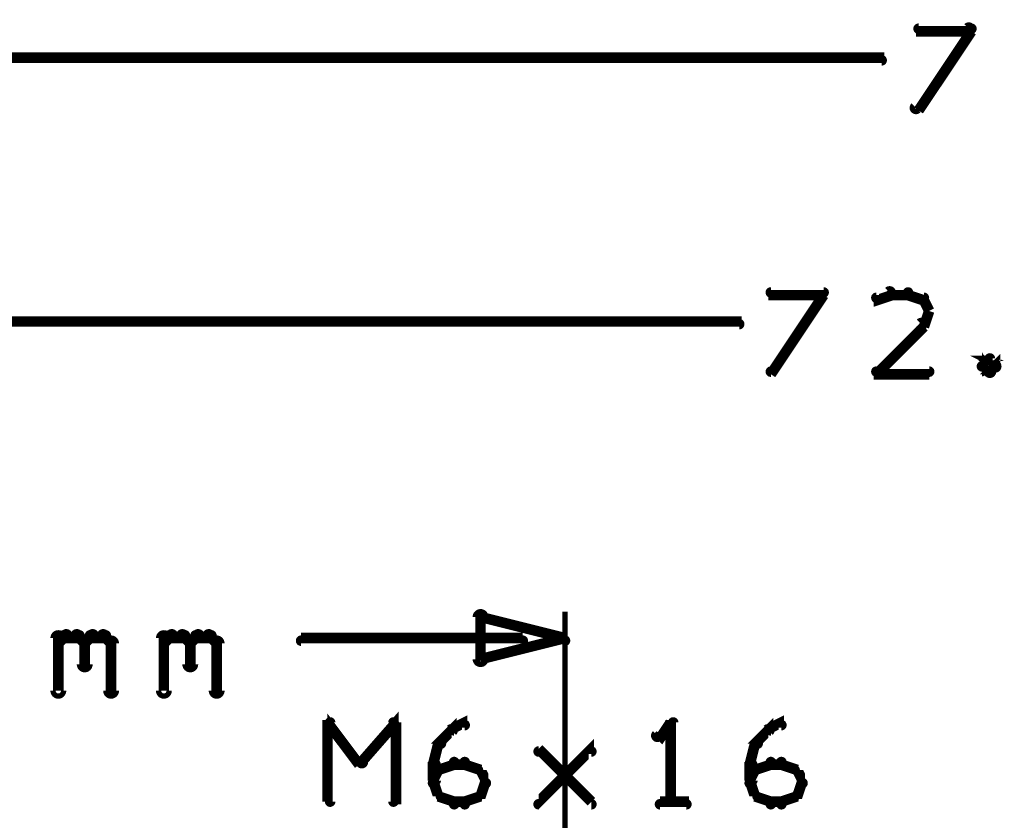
# Model space of a CAD drawing. Extents: x 35 to 575, y 26 to 553.
# Tile 59 of 125: x 110 to 128, y 386 to 401. Entities that reach past the tile are written whole.
import ezdxf

# ---------------------------------------------------------------- set-up
doc = ezdxf.new("R2010")
doc.units = 0
doc.layers.add('DIMENSIONS', color=3, linetype='CONTINUOUS')
doc.layers.add('OUTLINES', color=5, linetype='CONTINUOUS')

msp = doc.modelspace()

# ---------------------------------------------------------------- linework, layer by layer
at = {"layer": 'DIMENSIONS', "color": 94}
for points in [[(126.6, 399.6, 0.1, 0.1, 1), (126.7, 399.5, 0, 0, 0), (126.7, 399.5, 0, 0, 0), (126.7, 399.5, 0.2, 0.2, 0), (127.7, 401, 0.2, 0.2, 0), (127.7, 401, 0, 0, 0), (127.7, 401, 0.1, 0.1, 0), (127.7, 401, 0.1, 0.1, 1), (127.6, 401.1, 0, 0, 0)], [(127.7, 401, 0.1, 0.1, 1), (127.7, 401.1, 0, 0, 0), (127.7, 401, 0, 0, 0), (127.7, 401, 0.2, 0.2, 0), (126.7, 401, 0.2, 0.2, 0), (126.7, 401, 0, 0, 0), (126.7, 401, 0.1, 0.1, 0), (126.7, 401.1, 0.1, 0.1, 1), (126.7, 401, 0, 0, 0)], [(95.8, 400.5, 0.1, 0.1, 1), (95.8, 400.4, 0, 0, 0), (95.8, 400.5, 0, 0, 0), (95.8, 400.5, 0.2, 0.2, 0), (126, 400.5, 0.2, 0.2, 0), (126, 400.5, 0, 0, 0), (126, 400.5, 0.1, 0.1, 0), (126, 400.4, 0.1, 0.1, 1), (126, 400.5, 0, 0, 0)], [(123.9, 394.6, 0.1, 0.1, 1), (123.9, 394.5, 0, 0, 0), (123.9, 394.5, 0, 0, 0), (123.9, 394.5, 0.2, 0.2, 0), (124.9, 396, 0.2, 0.2, 0), (124.9, 396, 0, 0, 0), (124.9, 396, 0.1, 0.1, 0), (124.9, 396, 0.1, 0.1, 1), (124.9, 396.1, 0, 0, 0)], [(124.9, 396, 0.1, 0.1, 1), (124.9, 396.1, 0, 0, 0), (124.9, 396, 0, 0, 0), (124.9, 396, 0.2, 0.2, 0), (123.9, 396, 0.2, 0.2, 0), (123.9, 396, 0, 0, 0), (123.9, 396, 0.1, 0.1, 0), (123.9, 396.1, 0.1, 0.1, 1), (123.9, 396, 0, 0, 0)], [(126.2, 396, 0.1, 0.1, 1), (126.1, 396.1, 0, 0, 0), (126.2, 396, 0, 0, 0), (126.2, 396, 0.2, 0.2, 0), (125.9, 395.9, 0.2, 0.2, 0), (125.9, 395.9, 0, 0, 0), (125.9, 395.9, 0.1, 0.1, 0), (125.9, 396, 0.1, 0.1, 1), (125.9, 395.9, 0, 0, 0)], [(126.5, 396, 0.1, 0.1, 1), (126.5, 396.1, 0, 0, 0), (126.5, 396, 0, 0, 0), (126.5, 396, 0.2, 0.2, 0), (126.2, 396, 0.2, 0.2, 0), (126.2, 396, 0, 0, 0), (126.2, 396, 0.1, 0.1, 0), (126.2, 396.1, 0.1, 0.1, 1), (126.2, 396, 0, 0, 0)], [(126.8, 395.9, 0.1, 0.1, 1), (126.8, 396, 0, 0, 0), (126.8, 395.9, 0, 0, 0), (126.8, 395.9, 0.2, 0.2, 0), (126.5, 396, 0.2, 0.2, 0), (126.5, 396, 0, 0, 0), (126.5, 396, 0.1, 0.1, 0), (126.5, 396.1, 0.1, 0.1, 1), (126.5, 396, 0, 0, 0)], [(126.9, 395.7, 0.1, 0.1, 1), (126.9, 395.7, 0, 0, 0), (126.9, 395.7, 0, 0, 0), (126.9, 395.7, 0.2, 0.2, 0), (126.8, 395.9, 0.2, 0.2, 0), (126.8, 395.9, 0, 0, 0), (126.8, 395.9, 0.1, 0.1, 0), (126.8, 395.9, 0.1, 0.1, 1), (126.7, 395.9, 0, 0, 0)], [(126.7, 395.4, 0.1, 0.1, 1), (126.8, 395.4, 0, 0, 0), (126.8, 395.4, 0, 0, 0), (126.8, 395.4, 0.2, 0.2, 0), (126.9, 395.7, 0.2, 0.2, 0), (126.9, 395.7, 0, 0, 0), (126.9, 395.7, 0.1, 0.1, 0), (126.9, 395.7, 0.1, 0.1, 1), (126.9, 395.7, 0, 0, 0)], [(95.8, 395.5, 0.1, 0.1, 1), (95.8, 395.4, 0, 0, 0), (95.8, 395.5, 0, 0, 0), (95.8, 395.5, 0.2, 0.2, 0), (123.3, 395.5, 0.2, 0.2, 0), (123.3, 395.5, 0, 0, 0), (123.3, 395.5, 0.1, 0.1, 0), (123.3, 395.4, 0.1, 0.1, 1), (123.3, 395.5, 0, 0, 0)], [(125.9, 394.6, 0.1, 0.1, 1), (125.9, 394.5, 0, 0, 0), (125.9, 394.5, 0, 0, 0), (125.9, 394.5, 0.2, 0.2, 0), (126.8, 395.4, 0.2, 0.2, 0), (126.8, 395.4, 0, 0, 0), (126.8, 395.4, 0.1, 0.1, 0), (126.8, 395.4, 0.1, 0.1, 1), (126.7, 395.5, 0, 0, 0)], [(128.1, 394.6, 0.1, 0.1, 1), (128.2, 394.7, 0, 0, 0), (128.2, 394.7, 0, 0, 0), (128.2, 394.7, 0.2, 0.2, 0), (128, 394.8, 0.2, 0.2, 0), (128, 394.8, 0, 0, 0), (128, 394.8, 0.1, 0.1, 0), (128.1, 394.8, 0.1, 0.1, 1), (128, 394.8, 0, 0, 0)], [(128.1, 394.8, 0.1, 0.1, 1), (128, 394.8, 0, 0, 0), (128, 394.8, 0, 0, 0), (128, 394.8, 0.2, 0.2, 0), (127.9, 394.7, 0.2, 0.2, 0), (127.9, 394.7, 0, 0, 0), (127.9, 394.7, 0.1, 0.1, 0), (127.9, 394.7, 0.1, 0.1, 1), (127.9, 394.6, 0, 0, 0)], [(127.9, 394.7, 0.1, 0.1, 1), (127.9, 394.6, 0, 0, 0), (127.9, 394.7, 0, 0, 0), (127.9, 394.7, 0.2, 0.2, 0), (128, 394.5, 0.2, 0.2, 0), (128, 394.5, 0, 0, 0), (128, 394.5, 0.1, 0.1, 0), (128, 394.5, 0.1, 0.1, 1), (128.1, 394.6, 0, 0, 0)], [(128, 394.6, 0.1, 0.1, 1), (128.1, 394.5, 0, 0, 0), (128, 394.5, 0, 0, 0), (128, 394.5, 0.2, 0.2, 0), (128.2, 394.7, 0.2, 0.2, 0), (128.2, 394.7, 0, 0, 0), (128.2, 394.7, 0.1, 0.1, 0), (128.2, 394.6, 0.1, 0.1, 1), (128.1, 394.7, 0, 0, 0)], [(126.9, 394.5, 0.1, 0.1, 1), (126.9, 394.6, 0, 0, 0), (126.9, 394.5, 0, 0, 0), (126.9, 394.5, 0.2, 0.2, 0), (125.9, 394.5, 0.2, 0.2, 0), (125.9, 394.5, 0, 0, 0), (125.9, 394.5, 0.1, 0.1, 0), (125.9, 394.6, 0.1, 0.1, 1), (125.9, 394.5, 0, 0, 0)], [(120, 348.5, 0.1, 0.1, 1), (120, 348.5, 0, 0, 0), (120, 348.5, 0, 0, 0), (120, 348.5, 0.1, 0.1, 0), (120, 390, 0.1, 0.1, 0), (120, 390, 0, 0, 0), (120, 390, 0.1, 0.1, 0), (120, 390, 0.1, 0.1, 1), (120, 390, 0, 0, 0)], [(110.4, 389.5, 0.1, 0.1, 1), (110.4, 389.4, 0, 0, 0), (110.4, 389.4, 0, 0, 0), (110.4, 389.4, 0.2, 0.2, 0), (110.5, 389.5, 0.2, 0.2, 0), (110.5, 389.5, 0, 0, 0), (110.5, 389.5, 0.1, 0.1, 0), (110.6, 389.5, 0.1, 0.1, 1), (110.5, 389.6, 0, 0, 0)], [(110.8, 389.6, 0.1, 0.1, 1), (110.7, 389.5, 0, 0, 0), (110.8, 389.5, 0, 0, 0), (110.8, 389.5, 0.2, 0.2, 0), (110.9, 389.4, 0.2, 0.2, 0), (110.9, 389.4, 0, 0, 0), (110.9, 389.4, 0.1, 0.1, 0), (110.9, 389.4, 0.1, 0.1, 1), (110.9, 389.5, 0, 0, 0)], [(110.9, 389.5, 0.1, 0.1, 1), (110.9, 389.4, 0, 0, 0), (110.9, 389.4, 0, 0, 0), (110.9, 389.4, 0.2, 0.2, 0), (111, 389.5, 0.2, 0.2, 0), (111, 389.5, 0, 0, 0), (111, 389.5, 0.1, 0.1, 0), (111.1, 389.5, 0.1, 0.1, 1), (111, 389.6, 0, 0, 0)], [(111.3, 389.6, 0.1, 0.1, 1), (111.2, 389.5, 0, 0, 0), (111.3, 389.5, 0, 0, 0), (111.3, 389.5, 0.2, 0.2, 0), (111.4, 389.4, 0.2, 0.2, 0), (111.4, 389.4, 0, 0, 0), (111.4, 389.4, 0.1, 0.1, 0), (111.4, 389.4, 0.1, 0.1, 1), (111.4, 389.5, 0, 0, 0)], [(112.4, 389.5, 0.1, 0.1, 1), (112.4, 389.4, 0, 0, 0), (112.4, 389.4, 0, 0, 0), (112.4, 389.4, 0.2, 0.2, 0), (112.5, 389.5, 0.2, 0.2, 0), (112.5, 389.5, 0, 0, 0), (112.5, 389.5, 0.1, 0.1, 0), (112.6, 389.5, 0.1, 0.1, 1), (112.5, 389.6, 0, 0, 0)], [(112.8, 389.6, 0.1, 0.1, 1), (112.7, 389.5, 0, 0, 0), (112.8, 389.5, 0, 0, 0), (112.8, 389.5, 0.2, 0.2, 0), (112.9, 389.4, 0.2, 0.2, 0), (112.9, 389.4, 0, 0, 0), (112.9, 389.4, 0.1, 0.1, 0), (112.9, 389.4, 0.1, 0.1, 1), (112.9, 389.5, 0, 0, 0)], [(112.9, 389.5, 0.1, 0.1, 1), (112.9, 389.4, 0, 0, 0), (112.9, 389.4, 0, 0, 0), (112.9, 389.4, 0.2, 0.2, 0), (113, 389.5, 0.2, 0.2, 0), (113, 389.5, 0, 0, 0), (113, 389.5, 0.1, 0.1, 0), (113.1, 389.5, 0.1, 0.1, 1), (113, 389.6, 0, 0, 0)], [(113.3, 389.6, 0.1, 0.1, 1), (113.2, 389.5, 0, 0, 0), (113.3, 389.5, 0, 0, 0), (113.3, 389.5, 0.2, 0.2, 0), (113.4, 389.4, 0.2, 0.2, 0), (113.4, 389.4, 0, 0, 0), (113.4, 389.4, 0.1, 0.1, 0), (113.4, 389.4, 0.1, 0.1, 1), (113.4, 389.5, 0, 0, 0)], [(110.3, 388.5, 0.1, 0.1, 1), (110.5, 388.5, 0, 0, 0), (110.4, 388.5, 0, 0, 0), (110.4, 388.5, 0.2, 0.2, 0), (110.4, 389.5, 0.2, 0.2, 0), (110.4, 389.5, 0, 0, 0), (110.4, 389.5, 0.1, 0.1, 0), (110.5, 389.5, 0.1, 0.1, 1), (110.3, 389.5, 0, 0, 0)], [(110.5, 389.6, 0.1, 0.1, 1), (110.5, 389.5, 0, 0, 0), (110.5, 389.5, 0, 0, 0), (110.5, 389.5, 0.2, 0.2, 0), (110.8, 389.5, 0.2, 0.2, 0), (110.8, 389.5, 0, 0, 0), (110.8, 389.5, 0.1, 0.1, 0), (110.8, 389.5, 0.1, 0.1, 1), (110.8, 389.6, 0, 0, 0)], [(111, 389.4, 0.1, 0.1, 1), (110.8, 389.4, 0, 0, 0), (110.9, 389.4, 0, 0, 0), (110.9, 389.4, 0.2, 0.2, 0), (110.9, 389, 0.2, 0.2, 0), (110.9, 389, 0, 0, 0), (110.9, 389, 0.1, 0.1, 0), (110.8, 389, 0.1, 0.1, 1), (111, 389, 0, 0, 0)], [(111, 389.6, 0.1, 0.1, 1), (111, 389.5, 0, 0, 0), (111, 389.5, 0, 0, 0), (111, 389.5, 0.2, 0.2, 0), (111.3, 389.5, 0.2, 0.2, 0), (111.3, 389.5, 0, 0, 0), (111.3, 389.5, 0.1, 0.1, 0), (111.3, 389.5, 0.1, 0.1, 1), (111.3, 389.6, 0, 0, 0)], [(111.5, 389.4, 0.1, 0.1, 1), (111.3, 389.4, 0, 0, 0), (111.4, 389.4, 0, 0, 0), (111.4, 389.4, 0.2, 0.2, 0), (111.4, 388.5, 0.2, 0.2, 0), (111.4, 388.5, 0, 0, 0), (111.4, 388.5, 0.1, 0.1, 0), (111.3, 388.5, 0.1, 0.1, 1), (111.5, 388.5, 0, 0, 0)], [(112.3, 388.5, 0.1, 0.1, 1), (112.5, 388.5, 0, 0, 0), (112.4, 388.5, 0, 0, 0), (112.4, 388.5, 0.2, 0.2, 0), (112.4, 389.5, 0.2, 0.2, 0), (112.4, 389.5, 0, 0, 0), (112.4, 389.5, 0.1, 0.1, 0), (112.5, 389.5, 0.1, 0.1, 1), (112.3, 389.5, 0, 0, 0)], [(112.5, 389.6, 0.1, 0.1, 1), (112.5, 389.5, 0, 0, 0), (112.5, 389.5, 0, 0, 0), (112.5, 389.5, 0.2, 0.2, 0), (112.8, 389.5, 0.2, 0.2, 0), (112.8, 389.5, 0, 0, 0), (112.8, 389.5, 0.1, 0.1, 0), (112.8, 389.5, 0.1, 0.1, 1), (112.8, 389.6, 0, 0, 0)], [(113, 389.4, 0.1, 0.1, 1), (112.8, 389.4, 0, 0, 0), (112.9, 389.4, 0, 0, 0), (112.9, 389.4, 0.2, 0.2, 0), (112.9, 389, 0.2, 0.2, 0), (112.9, 389, 0, 0, 0), (112.9, 389, 0.1, 0.1, 0), (112.8, 389, 0.1, 0.1, 1), (113, 389, 0, 0, 0)], [(113, 389.6, 0.1, 0.1, 1), (113, 389.5, 0, 0, 0), (113, 389.5, 0, 0, 0), (113, 389.5, 0.2, 0.2, 0), (113.3, 389.5, 0.2, 0.2, 0), (113.3, 389.5, 0, 0, 0), (113.3, 389.5, 0.1, 0.1, 0), (113.3, 389.5, 0.1, 0.1, 1), (113.3, 389.6, 0, 0, 0)], [(113.5, 389.4, 0.1, 0.1, 1), (113.3, 389.4, 0, 0, 0), (113.4, 389.4, 0, 0, 0), (113.4, 389.4, 0.2, 0.2, 0), (113.4, 388.5, 0.2, 0.2, 0), (113.4, 388.5, 0, 0, 0), (113.4, 388.5, 0.1, 0.1, 0), (113.3, 388.5, 0.1, 0.1, 1), (113.5, 388.5, 0, 0, 0)], [(119.2, 389.4, 0.1, 0.1, 1), (119.2, 389.5, 0, 0, 0), (119.2, 389.5, 0, 0, 0), (119.2, 389.5, 0.2, 0.2, 0), (115, 389.5, 0.2, 0.2, 0), (115, 389.5, 0, 0, 0), (115, 389.5, 0.1, 0.1, 0), (115, 389.5, 0.1, 0.1, 1), (115, 389.4, 0, 0, 0)]]:
    msp.add_lwpolyline(points, format="xyseb", dxfattribs=at)
msp.add_lwpolyline([(120, 389.4, 0.1, 0.1, 1), (120, 389.5, 0, 0, 0), (120, 389.5, 0, 0, 0), (120, 389.5, 0.2, 0.2, 0), (118.4, 389.1, 0, 0, 0), (118.4, 389.1, 0.1, 0.1, 0), (118.4, 389.1, 0.1, 0.1, 1), (118.4, 389, 0, 0, 0), (118.3, 389.1, 0.1, 0.1, 1), (118.5, 389.1, 0, 0, 0), (118.4, 389.1, 0, 0, 0), (118.4, 389.1, 0.2, 0.2, 0), (118.4, 389.9, 0, 0, 0), (118.4, 389.9, 0.1, 0.1, 0), (118.5, 389.9, 0.1, 0.1, 1), (118.3, 389.9, 0, 0, 0), (118.4, 389.9, 0.1, 0.1, 1), (118.4, 389.8, 0, 0, 0), (118.4, 389.9, 0, 0, 0), (118.4, 389.9, 0.2, 0.2, 0), (120, 389.5, 0.2, 0.2, 0), (120, 389.5, 0, 0, 0), (120, 389.5, 0.1, 0.1, 0), (120, 389.4, 0.1, 0.1, 1), (120, 389.5, 0, 0, 0)], format="xyseb", close=True, dxfattribs=at)
at = {"layer": 'OUTLINES', "color": 11}
for points in [[(115.5, 387.9, 0.1, 0.1, 1), (115.5, 387.8, 0, 0, 0), (115.5, 387.9, 0, 0, 0), (115.5, 387.9, 0.2, 0.2, 0), (116.1, 387.1, 0.2, 0.2, 0), (116.1, 387.1, 0, 0, 0), (116.1, 387.1, 0.1, 0.1, 0), (116.1, 387.1, 0.1, 0.1, 1), (116.2, 387.2, 0, 0, 0)], [(115.5, 386.4, 0.1, 0.1, 1), (115.6, 386.4, 0, 0, 0), (115.5, 386.4, 0, 0, 0), (115.5, 386.4, 0.2, 0.2, 0), (115.5, 387.9, 0.2, 0.2, 0), (115.5, 387.9, 0, 0, 0), (115.5, 387.9, 0.1, 0.1, 0), (115.6, 387.9, 0.1, 0.1, 1), (115.5, 387.9, 0, 0, 0)], [(116.1, 387.2, 0.1, 0.1, 1), (116.2, 387.1, 0, 0, 0), (116.1, 387.1, 0, 0, 0), (116.1, 387.1, 0.2, 0.2, 0), (116.8, 387.9, 0.2, 0.2, 0), (116.8, 387.9, 0, 0, 0), (116.8, 387.9, 0.1, 0.1, 0), (116.8, 387.8, 0.1, 0.1, 1), (116.7, 387.9, 0, 0, 0)], [(116.8, 387.9, 0.1, 0.1, 1), (116.7, 387.9, 0, 0, 0), (116.8, 387.9, 0, 0, 0), (116.8, 387.9, 0.2, 0.2, 0), (116.8, 386.4, 0.2, 0.2, 0), (116.8, 386.4, 0, 0, 0), (116.8, 386.4, 0.1, 0.1, 0), (116.7, 386.4, 0.1, 0.1, 1), (116.8, 386.4, 0, 0, 0)], [(117.9, 387.8, 0.1, 0.1, 1), (117.9, 387.7, 0, 0, 0), (117.9, 387.8, 0, 0, 0), (117.9, 387.8, 0.2, 0.2, 0), (118.1, 387.9, 0.2, 0.2, 0), (118.1, 387.9, 0, 0, 0), (118.1, 387.9, 0.1, 0.1, 0), (118.1, 387.8, 0.1, 0.1, 1), (118.1, 387.9, 0, 0, 0)], [(122, 386.4, 0.1, 0.1, 1), (122.1, 386.4, 0, 0, 0), (122, 386.4, 0, 0, 0), (122, 386.4, 0.2, 0.2, 0), (122, 387.9, 0.2, 0.2, 0), (122, 387.9, 0, 0, 0), (122, 387.9, 0.1, 0.1, 0), (122.1, 387.9, 0.1, 0.1, 1), (122, 387.9, 0, 0, 0)], [(123.9, 387.8, 0.1, 0.1, 1), (123.9, 387.7, 0, 0, 0), (123.9, 387.8, 0, 0, 0), (123.9, 387.8, 0.2, 0.2, 0), (124.1, 387.9, 0.2, 0.2, 0), (124.1, 387.9, 0, 0, 0), (124.1, 387.9, 0.1, 0.1, 0), (124.1, 387.8, 0.1, 0.1, 1), (124.1, 387.9, 0, 0, 0)], [(117.6, 387.5, 0.1, 0.1, 1), (117.7, 387.5, 0, 0, 0), (117.6, 387.5, 0, 0, 0), (117.6, 387.5, 0.2, 0.2, 0), (117.9, 387.8, 0.2, 0.2, 0), (117.9, 387.8, 0, 0, 0), (117.9, 387.8, 0.1, 0.1, 0), (117.9, 387.7, 0.1, 0.1, 1), (117.8, 387.8, 0, 0, 0)], [(122, 387.8, 0.1, 0.1, 1), (122, 387.9, 0, 0, 0), (122, 387.9, 0, 0, 0), (122, 387.9, 0.2, 0.2, 0), (121.8, 387.6, 0.2, 0.2, 0), (121.8, 387.6, 0, 0, 0), (121.8, 387.6, 0.1, 0.1, 0), (121.7, 387.7, 0.1, 0.1, 1), (121.8, 387.6, 0, 0, 0)], [(123.6, 387.5, 0.1, 0.1, 1), (123.7, 387.5, 0, 0, 0), (123.6, 387.5, 0, 0, 0), (123.6, 387.5, 0.2, 0.2, 0), (123.9, 387.8, 0.2, 0.2, 0), (123.9, 387.8, 0, 0, 0), (123.9, 387.8, 0.1, 0.1, 0), (123.9, 387.7, 0.1, 0.1, 1), (123.8, 387.8, 0, 0, 0)], [(117.5, 387.1, 0.1, 0.1, 1), (117.5, 387.1, 0, 0, 0), (117.5, 387.1, 0, 0, 0), (117.5, 387.1, 0.2, 0.2, 0), (117.6, 387.5, 0.2, 0.2, 0), (117.6, 387.5, 0, 0, 0), (117.6, 387.5, 0.1, 0.1, 0), (117.7, 387.5, 0.1, 0.1, 1), (117.6, 387.5, 0, 0, 0)], [(119.5, 386.4, 0.1, 0.1, 1), (119.5, 386.3, 0, 0, 0), (119.5, 386.4, 0, 0, 0), (119.5, 386.4, 0.2, 0.2, 0), (120.5, 387.4, 0.2, 0.2, 0), (120.5, 387.4, 0, 0, 0), (120.5, 387.4, 0.1, 0.1, 0), (120.5, 387.3, 0.1, 0.1, 1), (120.5, 387.4, 0, 0, 0)], [(120.5, 386.3, 0.1, 0.1, 1), (120.5, 386.4, 0, 0, 0), (120.5, 386.4, 0, 0, 0), (120.5, 386.4, 0.2, 0.2, 0), (119.5, 387.4, 0.2, 0.2, 0), (119.5, 387.4, 0, 0, 0), (119.5, 387.4, 0.1, 0.1, 0), (119.5, 387.4, 0.1, 0.1, 1), (119.5, 387.3, 0, 0, 0)], [(123.5, 387.1, 0.1, 0.1, 1), (123.5, 387.1, 0, 0, 0), (123.5, 387.1, 0, 0, 0), (123.5, 387.1, 0.2, 0.2, 0), (123.6, 387.5, 0.2, 0.2, 0), (123.6, 387.5, 0, 0, 0), (123.6, 387.5, 0.1, 0.1, 0), (123.7, 387.5, 0.1, 0.1, 1), (123.6, 387.5, 0, 0, 0)], [(117.6, 387, 0.1, 0.1, 1), (117.6, 387, 0, 0, 0), (117.6, 387, 0, 0, 0), (117.6, 387, 0.2, 0.2, 0), (117.9, 387.1, 0.2, 0.2, 0), (117.9, 387.1, 0, 0, 0), (117.9, 387.1, 0.1, 0.1, 0), (117.9, 387.1, 0.1, 0.1, 1), (117.9, 387.2, 0, 0, 0)], [(117.9, 387.2, 0.1, 0.1, 1), (117.9, 387.1, 0, 0, 0), (117.9, 387.1, 0, 0, 0), (117.9, 387.1, 0.2, 0.2, 0), (118.1, 387.1, 0.2, 0.2, 0), (118.1, 387.1, 0, 0, 0), (118.1, 387.1, 0.1, 0.1, 0), (118.1, 387.1, 0.1, 0.1, 1), (118.1, 387.2, 0, 0, 0)], [(118.1, 387.2, 0.1, 0.1, 1), (118.1, 387.1, 0, 0, 0), (118.1, 387.1, 0, 0, 0), (118.1, 387.1, 0.2, 0.2, 0), (118.4, 387, 0.2, 0.2, 0), (118.4, 387, 0, 0, 0), (118.4, 387, 0.1, 0.1, 0), (118.4, 387, 0.1, 0.1, 1), (118.4, 387, 0, 0, 0)], [(123.6, 387, 0.1, 0.1, 1), (123.6, 387, 0, 0, 0), (123.6, 387, 0, 0, 0), (123.6, 387, 0.2, 0.2, 0), (123.9, 387.1, 0.2, 0.2, 0), (123.9, 387.1, 0, 0, 0), (123.9, 387.1, 0.1, 0.1, 0), (123.9, 387.1, 0.1, 0.1, 1), (123.9, 387.2, 0, 0, 0)], [(123.9, 387.2, 0.1, 0.1, 1), (123.9, 387.1, 0, 0, 0), (123.9, 387.1, 0, 0, 0), (123.9, 387.1, 0.2, 0.2, 0), (124.1, 387.1, 0.2, 0.2, 0), (124.1, 387.1, 0, 0, 0), (124.1, 387.1, 0.1, 0.1, 0), (124.1, 387.1, 0.1, 0.1, 1), (124.1, 387.2, 0, 0, 0)], [(124.1, 387.2, 0.1, 0.1, 1), (124.1, 387.1, 0, 0, 0), (124.1, 387.1, 0, 0, 0), (124.1, 387.1, 0.2, 0.2, 0), (124.4, 387, 0.2, 0.2, 0), (124.4, 387, 0, 0, 0), (124.4, 387, 0.1, 0.1, 0), (124.4, 387, 0.1, 0.1, 1), (124.4, 387, 0, 0, 0)], [(117.5, 386.8, 0.1, 0.1, 1), (117.5, 386.7, 0, 0, 0), (117.5, 386.8, 0, 0, 0), (117.5, 386.8, 0.2, 0.2, 0), (117.6, 387, 0.2, 0.2, 0), (117.6, 387, 0, 0, 0), (117.6, 387, 0.1, 0.1, 0), (117.7, 387, 0.1, 0.1, 1), (117.6, 387, 0, 0, 0)], [(117.5, 386.8, 0.1, 0.1, 1), (117.6, 386.8, 0, 0, 0), (117.5, 386.8, 0, 0, 0), (117.5, 386.8, 0.2, 0.2, 0), (117.5, 387.1, 0.2, 0.2, 0), (117.5, 387.1, 0, 0, 0), (117.5, 387.1, 0.1, 0.1, 0), (117.6, 387.1, 0.1, 0.1, 1), (117.5, 387.1, 0, 0, 0)], [(118.4, 387, 0.1, 0.1, 1), (118.3, 387, 0, 0, 0), (118.4, 387, 0, 0, 0), (118.4, 387, 0.2, 0.2, 0), (118.5, 386.8, 0.2, 0.2, 0), (118.5, 386.8, 0, 0, 0), (118.5, 386.8, 0.1, 0.1, 0), (118.5, 386.7, 0.1, 0.1, 1), (118.5, 386.8, 0, 0, 0)], [(123.5, 386.8, 0.1, 0.1, 1), (123.5, 386.7, 0, 0, 0), (123.5, 386.8, 0, 0, 0), (123.5, 386.8, 0.2, 0.2, 0), (123.6, 387, 0.2, 0.2, 0), (123.6, 387, 0, 0, 0), (123.6, 387, 0.1, 0.1, 0), (123.7, 387, 0.1, 0.1, 1), (123.6, 387, 0, 0, 0)], [(123.5, 386.8, 0.1, 0.1, 1), (123.6, 386.8, 0, 0, 0), (123.5, 386.8, 0, 0, 0), (123.5, 386.8, 0.2, 0.2, 0), (123.5, 387.1, 0.2, 0.2, 0), (123.5, 387.1, 0, 0, 0), (123.5, 387.1, 0.1, 0.1, 0), (123.6, 387.1, 0.1, 0.1, 1), (123.5, 387.1, 0, 0, 0)], [(124.4, 387, 0.1, 0.1, 1), (124.3, 387, 0, 0, 0), (124.4, 387, 0, 0, 0), (124.4, 387, 0.2, 0.2, 0), (124.5, 386.8, 0.2, 0.2, 0), (124.5, 386.8, 0, 0, 0), (124.5, 386.8, 0.1, 0.1, 0), (124.5, 386.7, 0.1, 0.1, 1), (124.5, 386.8, 0, 0, 0)], [(117.6, 386.5, 0.1, 0.1, 1), (117.7, 386.5, 0, 0, 0), (117.6, 386.5, 0, 0, 0), (117.6, 386.5, 0.2, 0.2, 0), (117.5, 386.8, 0.2, 0.2, 0), (117.5, 386.8, 0, 0, 0), (117.5, 386.8, 0.1, 0.1, 0), (117.5, 386.8, 0.1, 0.1, 1), (117.5, 386.7, 0, 0, 0)], [(118.5, 386.7, 0.1, 0.1, 1), (118.5, 386.8, 0, 0, 0), (118.5, 386.8, 0, 0, 0), (118.5, 386.8, 0.2, 0.2, 0), (118.4, 386.5, 0.2, 0.2, 0), (118.4, 386.5, 0, 0, 0), (118.4, 386.5, 0.1, 0.1, 0), (118.3, 386.5, 0.1, 0.1, 1), (118.4, 386.5, 0, 0, 0)], [(123.6, 386.5, 0.1, 0.1, 1), (123.7, 386.5, 0, 0, 0), (123.6, 386.5, 0, 0, 0), (123.6, 386.5, 0.2, 0.2, 0), (123.5, 386.8, 0.2, 0.2, 0), (123.5, 386.8, 0, 0, 0), (123.5, 386.8, 0.1, 0.1, 0), (123.5, 386.8, 0.1, 0.1, 1), (123.5, 386.7, 0, 0, 0)], [(124.5, 386.7, 0.1, 0.1, 1), (124.5, 386.8, 0, 0, 0), (124.5, 386.8, 0, 0, 0), (124.5, 386.8, 0.2, 0.2, 0), (124.4, 386.5, 0.2, 0.2, 0), (124.4, 386.5, 0, 0, 0), (124.4, 386.5, 0.1, 0.1, 0), (124.3, 386.5, 0.1, 0.1, 1), (124.4, 386.5, 0, 0, 0)], [(117.9, 386.3, 0.1, 0.1, 1), (117.9, 386.4, 0, 0, 0), (117.9, 386.4, 0, 0, 0), (117.9, 386.4, 0.2, 0.2, 0), (117.6, 386.5, 0.2, 0.2, 0), (117.6, 386.5, 0, 0, 0), (117.6, 386.5, 0.1, 0.1, 0), (117.6, 386.5, 0.1, 0.1, 1), (117.6, 386.5, 0, 0, 0)], [(118.4, 386.5, 0.1, 0.1, 1), (118.4, 386.5, 0, 0, 0), (118.4, 386.5, 0, 0, 0), (118.4, 386.5, 0.2, 0.2, 0), (118.1, 386.4, 0.2, 0.2, 0), (118.1, 386.4, 0, 0, 0), (118.1, 386.4, 0.1, 0.1, 0), (118.1, 386.4, 0.1, 0.1, 1), (118.1, 386.3, 0, 0, 0)], [(123.9, 386.3, 0.1, 0.1, 1), (123.9, 386.4, 0, 0, 0), (123.9, 386.4, 0, 0, 0), (123.9, 386.4, 0.2, 0.2, 0), (123.6, 386.5, 0.2, 0.2, 0), (123.6, 386.5, 0, 0, 0), (123.6, 386.5, 0.1, 0.1, 0), (123.6, 386.5, 0.1, 0.1, 1), (123.6, 386.5, 0, 0, 0)], [(124.4, 386.5, 0.1, 0.1, 1), (124.4, 386.5, 0, 0, 0), (124.4, 386.5, 0, 0, 0), (124.4, 386.5, 0.2, 0.2, 0), (124.1, 386.4, 0.2, 0.2, 0), (124.1, 386.4, 0, 0, 0), (124.1, 386.4, 0.1, 0.1, 0), (124.1, 386.4, 0.1, 0.1, 1), (124.1, 386.3, 0, 0, 0)], [(118.1, 386.3, 0.1, 0.1, 1), (118.1, 386.4, 0, 0, 0), (118.1, 386.4, 0, 0, 0), (118.1, 386.4, 0.2, 0.2, 0), (117.9, 386.4, 0.2, 0.2, 0), (117.9, 386.4, 0, 0, 0), (117.9, 386.4, 0.1, 0.1, 0), (117.9, 386.4, 0.1, 0.1, 1), (117.9, 386.3, 0, 0, 0)], [(121.8, 386.4, 0.1, 0.1, 1), (121.8, 386.3, 0, 0, 0), (121.8, 386.4, 0, 0, 0), (121.8, 386.4, 0.2, 0.2, 0), (122.3, 386.4, 0.2, 0.2, 0), (122.3, 386.4, 0, 0, 0), (122.3, 386.4, 0.1, 0.1, 0), (122.3, 386.3, 0.1, 0.1, 1), (122.3, 386.4, 0, 0, 0)], [(124.1, 386.3, 0.1, 0.1, 1), (124.1, 386.4, 0, 0, 0), (124.1, 386.4, 0, 0, 0), (124.1, 386.4, 0.2, 0.2, 0), (123.9, 386.4, 0.2, 0.2, 0), (123.9, 386.4, 0, 0, 0), (123.9, 386.4, 0.1, 0.1, 0), (123.9, 386.4, 0.1, 0.1, 1), (123.9, 386.3, 0, 0, 0)]]:
    msp.add_lwpolyline(points, format="xyseb", dxfattribs=at)

doc.saveas('drawing.dxf')
